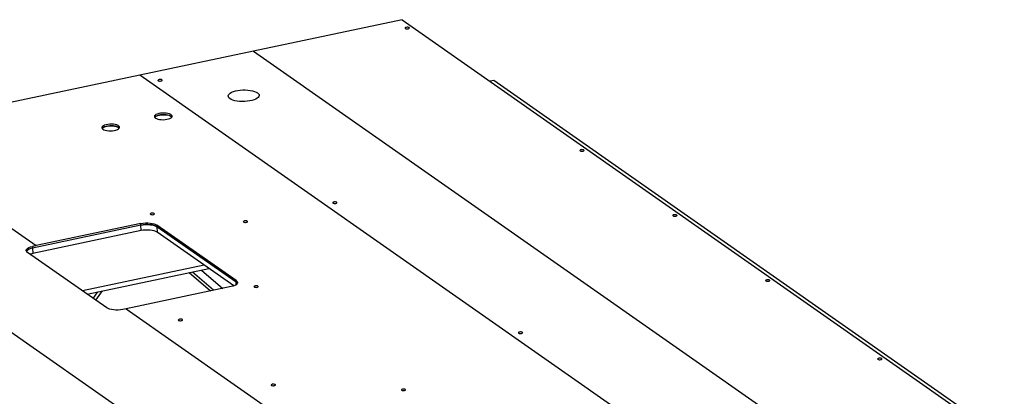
# Model space of a CAD drawing. Header units: millimetres. Extents: x 5 to 589, y 5 to 415.
# Tile 60 of 62: x 516 to 557, y 267 to 283. Entities that reach past the tile are written whole.
import ezdxf

# ---------------------------------------------------------------- set-up
doc = ezdxf.new("R2010")
doc.units = ezdxf.units.MM
doc.layers.add('TRAIT-FORT', color=4, linetype='Continuous', lineweight=25)

msp = doc.modelspace()

# ---------------------------------------------------------------- linework, layer by layer
at = {"layer": 'TRAIT-FORT', "color": 4, "linetype": 'Continuous', "lineweight": 25}
for p, q in [((531.75441, 282.84947), (525.48773, 281.52479)), ((531.75441, 282.84947), (557.09311, 265.09703)), ((525.48773, 281.52479), (520.68953, 280.51052)), ((525.48773, 281.52479), (550.82643, 263.77235)), ((520.68953, 280.51052), (509.43674, 278.13186)), ((546.02822, 262.75808), (520.68953, 280.51052)), ((535.61589, 280.28596), (535.46033, 280.25308)), ((558.65106, 264.14738), (535.61589, 280.28596)), ((509.43674, 278.13186), (516.31274, 273.31449)), ((529.95804, 259.36109), (504.61935, 277.11353)), ((520.74069, 274.18061), (516.17085, 273.21461)), ((520.73926, 274.25019), (516.31274, 273.31449)), ((520.74069, 274.18061), (520.73926, 274.25019)), ((520.74547, 273.94868), (520.74069, 274.18061)), ((524.75338, 271.84249), (521.41328, 274.18259)), ((521.41328, 274.18259), (521.41472, 274.11301)), ((524.75482, 271.77291), (521.41472, 274.11301)), ((521.41472, 274.11301), (521.4195, 273.88108)), ((520.74547, 273.94868), (516.17563, 272.98269)), ((524.64963, 271.61803), (521.4195, 273.88108)), ((516.31274, 273.31449), (516.16941, 273.28419)), ((516.16941, 273.28419), (516.17085, 273.21461)), ((519.29619, 270.68893), (515.95609, 273.02902)), ((516.17085, 273.21461), (516.17563, 272.98269)), ((523.40635, 272.48908), (518.27499, 271.40439)), ((518.473, 271.26566), (523.60436, 272.35035)), ((522.77541, 272.17513), (523.67205, 271.40384)), ((522.77599, 272.17525), (523.67262, 271.40396)), ((523.80299, 271.43152), (522.90636, 272.20281)), ((523.29565, 272.2851), (524.19229, 271.51381)), ((524.54006, 271.58732), (520.11355, 270.65162)), ((524.75482, 271.77291), (524.75338, 271.84249)), ((524.75687, 271.67328), (524.75482, 271.77291)), ((518.72254, 271.09083), (518.92558, 271.36133)), ((518.83016, 271.01543), (519.12076, 271.40259)), ((520.11355, 270.65162), (519.97022, 270.62133)), ((520.11355, 270.65162), (526.90892, 265.89074))]:
    msp.add_line(p, q, dxfattribs=at)
at = {"layer": 'TRAIT-FORT', "color": 4, "linetype": 'Continuous', "lineweight": 25, "flags": 128}
for points in [[(531.89038, 282.47906), (531.91233, 282.46923), (531.94309, 282.46346), (531.97799, 282.46264), (532.01171, 282.46689), (532.03911, 282.47556), (532.05603, 282.48734), (532.05989, 282.50042), (532.05011, 282.51282), (532.02816, 282.52265), (531.9974, 282.52842), (531.9625, 282.52924), (531.92878, 282.52499), (531.90137, 282.51632), (531.88445, 282.50454), (531.88059, 282.49146), (531.89038, 282.47906)], [(521.46404, 280.27509), (521.48599, 280.26526), (521.51675, 280.2595), (521.55165, 280.25867), (521.58537, 280.26292), (521.61277, 280.2716), (521.62969, 280.28337), (521.63355, 280.29645), (521.62376, 280.30885), (521.60182, 280.31869), (521.57106, 280.32445), (521.53616, 280.32527), (521.50244, 280.32102), (521.47503, 280.31235), (521.45811, 280.30058), (521.45425, 280.28749), (521.46404, 280.27509)], [(524.49093, 279.51791), (524.44919, 279.55438), (524.42444, 279.59321), (524.41736, 279.63334), (524.42814, 279.67367), (524.45649, 279.7131), (524.50163, 279.75056), (524.56233, 279.78502), (524.63694, 279.81555), (524.72342, 279.84131), (524.81941, 279.8616), (524.9223, 279.87587), (525.02927, 279.88373), (525.13741, 279.88495), (525.24378, 279.87952), (525.34546, 279.86757), (525.43968, 279.84944), (525.52388, 279.82562), (525.59576, 279.79675), (525.65336, 279.76363), (525.6951, 279.72715), (525.71985, 279.68832), (525.72693, 279.6482), (525.71615, 279.60787), (525.6878, 279.56843), (525.64266, 279.53097), (525.58196, 279.49651), (525.50735, 279.46598), (525.42087, 279.44022), (525.32488, 279.41993), (525.22199, 279.40566), (525.11502, 279.39781), (525.00687, 279.39658), (524.90051, 279.40201), (524.79883, 279.41396), (524.7046, 279.43209), (524.6204, 279.45592), (524.54853, 279.48478), (524.49093, 279.51791)], [(521.34719, 278.70001), (521.39211, 278.67564), (521.45049, 278.65569), (521.5196, 278.6411), (521.5962, 278.63256), (521.67672, 278.63046), (521.75739, 278.63491), (521.83444, 278.64568), (521.90427, 278.66229), (521.96361, 278.68394), (522.00968, 278.70964), (522.04034, 278.73818), (522.05414, 278.76822), (522.05045, 278.79836), (522.02943, 278.82719), (521.99207, 278.85336), (521.94012, 278.87566), (521.876, 278.89302), (521.80272, 278.90466), (521.72369, 278.91001), (521.64262, 278.90883), (521.56329, 278.90118), (521.48942, 278.8874), (521.42446, 278.86816), (521.37144, 278.84434), (521.33285, 278.81707), (521.31049, 278.7876), (521.30541, 278.75734), (521.31783, 278.72768), (521.34719, 278.70001)], [(521.31754, 278.72808), (521.32099, 278.73295), (521.35165, 278.76148), (521.39772, 278.78718), (521.45706, 278.80884), (521.52689, 278.82544), (521.60394, 278.83622), (521.68461, 278.84066), (521.76513, 278.83856), (521.84173, 278.83002), (521.91084, 278.81543), (521.96922, 278.79549), (522.01414, 278.77111)], [(522.04379, 278.74305), (522.03087, 278.75761), (521.99351, 278.78379), (521.94156, 278.80608), (521.87744, 278.82345), (521.80415, 278.83508), (521.72513, 278.84043), (521.64405, 278.83925), (521.56473, 278.8316), (521.49086, 278.81783), (521.42589, 278.79858), (521.37288, 278.77477), (521.33429, 278.74749), (521.31754, 278.72808)], [(522.01414, 278.77111), (522.0435, 278.74345), (522.04379, 278.74305)], [(519.12882, 278.23108), (519.17374, 278.20671), (519.23212, 278.18676), (519.30123, 278.17218), (519.37783, 278.16363), (519.45835, 278.16153), (519.53902, 278.16598), (519.61607, 278.17675), (519.6859, 278.19336), (519.74524, 278.21501), (519.79131, 278.24071), (519.82197, 278.26925), (519.83577, 278.29929), (519.83208, 278.32943), (519.81106, 278.35826), (519.7737, 278.38444), (519.72175, 278.40673), (519.65763, 278.42409), (519.58435, 278.43573), (519.50532, 278.44108), (519.42425, 278.4399), (519.34492, 278.43225), (519.27105, 278.41848), (519.20609, 278.39923), (519.15307, 278.37541), (519.11448, 278.34814), (519.09212, 278.31868), (519.08704, 278.28841), (519.09946, 278.25875), (519.12882, 278.23108)], [(519.09917, 278.25915), (519.10262, 278.26402), (519.13328, 278.29255), (519.17935, 278.31825), (519.23869, 278.33991), (519.30852, 278.35651), (519.38557, 278.36729), (519.46624, 278.37173), (519.54676, 278.36963), (519.62336, 278.36109), (519.69247, 278.34651), (519.75085, 278.32656), (519.79577, 278.30218)], [(519.82542, 278.27412), (519.8125, 278.28868), (519.77514, 278.31486), (519.72319, 278.33715), (519.65907, 278.35452), (519.58578, 278.36615), (519.50676, 278.3715), (519.42568, 278.37032), (519.34636, 278.36267), (519.27249, 278.3489), (519.20752, 278.32965), (519.15451, 278.30584), (519.11592, 278.27856), (519.09917, 278.25915)], [(519.79577, 278.30218), (519.82513, 278.27452), (519.82542, 278.27412)], [(539.26164, 277.31471), (539.28358, 277.30488), (539.31435, 277.29912), (539.34925, 277.2983), (539.38296, 277.30255), (539.41037, 277.31122), (539.42729, 277.32299), (539.43115, 277.33607), (539.42136, 277.34848), (539.39941, 277.35831), (539.36865, 277.36407), (539.33375, 277.36489), (539.30004, 277.36064), (539.27263, 277.35197), (539.25571, 277.3402), (539.25185, 277.32712), (539.26164, 277.31471)], [(528.8353, 275.11075), (528.85724, 275.10091), (528.88801, 275.09515), (528.92291, 275.09433), (528.95662, 275.09858), (528.98403, 275.10725), (529.00095, 275.11902), (529.00481, 275.13211), (528.99502, 275.14451), (528.97307, 275.15434), (528.94231, 275.16011), (528.90741, 275.16093), (528.8737, 275.15668), (528.84629, 275.14801), (528.82937, 275.13623), (528.82551, 275.12315), (528.8353, 275.11075)], [(521.13509, 274.63847), (521.15704, 274.62864), (521.1878, 274.62288), (521.2227, 274.62206), (521.25641, 274.62631), (521.28382, 274.63498), (521.30074, 274.64675), (521.3046, 274.65983), (521.29481, 274.67224), (521.27287, 274.68207), (521.2421, 274.68783), (521.20721, 274.68865), (521.17349, 274.6844), (521.14608, 274.67573), (521.12916, 274.66396), (521.1253, 274.65088), (521.13509, 274.63847)], [(543.17762, 274.57115), (543.19956, 274.56132), (543.23033, 274.55556), (543.26523, 274.55474), (543.29894, 274.55899), (543.32635, 274.56766), (543.34327, 274.57943), (543.34713, 274.59252), (543.33734, 274.60492), (543.31539, 274.61475), (543.28463, 274.62051), (543.24973, 274.62133), (543.21602, 274.61709), (543.18861, 274.60841), (543.17169, 274.59664), (543.16783, 274.58356), (543.17762, 274.57115)], [(520.73926, 274.25019), (520.83024, 274.26538), (520.92658, 274.27379), (521.02457, 274.27509), (521.12045, 274.26923), (521.21053, 274.25644), (521.29136, 274.23721), (521.35982, 274.21227), (521.41328, 274.18259)], [(520.74069, 274.18061), (520.83167, 274.1958), (520.92801, 274.20421), (521.026, 274.20551), (521.12188, 274.19966), (521.21197, 274.18686), (521.29279, 274.16763), (521.36125, 274.14269), (521.41472, 274.11301)], [(521.41472, 274.11301), (521.36125, 274.14269), (521.29279, 274.16763), (521.21197, 274.18686), (521.12188, 274.19966), (521.026, 274.20551), (520.92801, 274.20421), (520.83167, 274.1958), (520.74069, 274.18061)], [(525.06407, 274.31357), (525.08602, 274.30373), (525.11678, 274.29797), (525.15168, 274.29715), (525.18539, 274.3014), (525.2128, 274.31007), (525.22972, 274.32184), (525.23358, 274.33493), (525.22379, 274.34733), (525.20185, 274.35716), (525.17108, 274.36293), (525.13618, 274.36375), (525.10247, 274.3595), (525.07506, 274.35083), (525.05814, 274.33905), (525.05428, 274.32597), (525.06407, 274.31357)], [(521.4195, 273.88108), (521.36603, 273.91077), (521.29757, 273.9357), (521.21675, 273.95494), (521.12666, 273.96773), (521.03078, 273.97359), (520.93279, 273.97229), (520.83645, 273.96388), (520.74547, 273.94868)], [(515.95609, 273.02902), (515.91968, 273.06231), (515.90171, 273.09792), (515.90289, 273.13449), (515.92316, 273.17061), (515.96174, 273.20489), (516.01716, 273.23602), (516.08728, 273.26279), (516.16941, 273.28419)], [(516.17085, 273.21461), (516.08872, 273.19322), (516.0186, 273.16644), (515.96318, 273.13531), (515.92459, 273.10103), (515.90937, 273.07789)], [(516.17563, 272.98269), (516.0935, 272.96129), (516.06605, 272.95198)], [(524.75338, 271.84249), (524.7898, 271.80921), (524.80776, 271.77359), (524.80659, 271.73703), (524.78632, 271.70091), (524.74773, 271.66662), (524.69231, 271.6355), (524.62219, 271.60872), (524.54006, 271.58732)], [(524.75482, 271.77291), (524.79123, 271.73963), (524.80153, 271.72404)], [(524.80153, 271.72404), (524.79123, 271.73963), (524.75482, 271.77291)], [(525.51177, 271.57214), (525.53372, 271.56231), (525.56448, 271.55655), (525.59938, 271.55573), (525.6331, 271.55997), (525.6605, 271.56865), (525.67742, 271.58042), (525.68128, 271.5935), (525.6715, 271.60591), (525.64955, 271.61574), (525.61879, 271.6215), (525.58389, 271.62232), (525.55017, 271.61807), (525.52277, 271.6094), (525.50585, 271.59763), (525.50199, 271.58454), (525.51177, 271.57214)], [(547.0936, 271.8276), (547.11554, 271.81776), (547.14631, 271.812), (547.18121, 271.81118), (547.21492, 271.81543), (547.24233, 271.8241), (547.25925, 271.83587), (547.26311, 271.84896), (547.25332, 271.86136), (547.23137, 271.87119), (547.20061, 271.87696), (547.16571, 271.87778), (547.132, 271.87353), (547.10459, 271.86486), (547.08767, 271.85308), (547.08381, 271.84), (547.0936, 271.8276)], [(519.97022, 270.62133), (519.87924, 270.60613), (519.7829, 270.59772), (519.6849, 270.59642), (519.58902, 270.60228), (519.49894, 270.61507), (519.41812, 270.63431), (519.34966, 270.65924), (519.29619, 270.68893)], [(522.32494, 270.16322), (522.34688, 270.15339), (522.37765, 270.14762), (522.41255, 270.1468), (522.44626, 270.15105), (522.47367, 270.15972), (522.49059, 270.1715), (522.49445, 270.18458), (522.48466, 270.19698), (522.46271, 270.20681), (522.43195, 270.21258), (522.39705, 270.2134), (522.36334, 270.20915), (522.33593, 270.20048), (522.31901, 270.18871), (522.31515, 270.17562), (522.32494, 270.16322)], [(536.66726, 269.62363), (536.6892, 269.6138), (536.71997, 269.60803), (536.75486, 269.60721), (536.78858, 269.61146), (536.81599, 269.62013), (536.83291, 269.63191), (536.83677, 269.64499), (536.82698, 269.65739), (536.80503, 269.66722), (536.77427, 269.67299), (536.73937, 269.67381), (536.70566, 269.66956), (536.67825, 269.66089), (536.66133, 269.64911), (536.65747, 269.63603), (536.66726, 269.62363)], [(551.81581, 268.51919), (551.83776, 268.50935), (551.86852, 268.50359), (551.90342, 268.50277), (551.93713, 268.50702), (551.96454, 268.51569), (551.98146, 268.52746), (551.98532, 268.54055), (551.97553, 268.55295), (551.95359, 268.56278), (551.92282, 268.56855), (551.88793, 268.56937), (551.85421, 268.56512), (551.8268, 268.55645), (551.80988, 268.54467), (551.80602, 268.53159), (551.81581, 268.51919)], [(526.24092, 267.41966), (526.26286, 267.40983), (526.29363, 267.40406), (526.32852, 267.40324), (526.36224, 267.40749), (526.38965, 267.41616), (526.40657, 267.42794), (526.41043, 267.44102), (526.40064, 267.45342), (526.37869, 267.46326), (526.34793, 267.46902), (526.31303, 267.46984), (526.27932, 267.46559), (526.25191, 267.45692), (526.23499, 267.44515), (526.23113, 267.43206), (526.24092, 267.41966)], [(531.73127, 267.21473), (531.75322, 267.20489), (531.78398, 267.19913), (531.81888, 267.19831), (531.8526, 267.20256), (531.88, 267.21123), (531.89692, 267.223), (531.90078, 267.23609), (531.89099, 267.24849), (531.86905, 267.25832), (531.83828, 267.26409), (531.80339, 267.26491), (531.76967, 267.26066), (531.74226, 267.25199), (531.72534, 267.24021), (531.72148, 267.22713), (531.73127, 267.21473)]]:
    msp.add_lwpolyline(points, dxfattribs=at)
at = {"layer": 'TRAIT-FORT', "color": 4, "linetype": 'Continuous', "lineweight": 25}
msp.add_arc((516.2042, 272.83245), 0.38362, 94.986965, 140.221558, dxfattribs=at)

doc.saveas('drawing.dxf')
